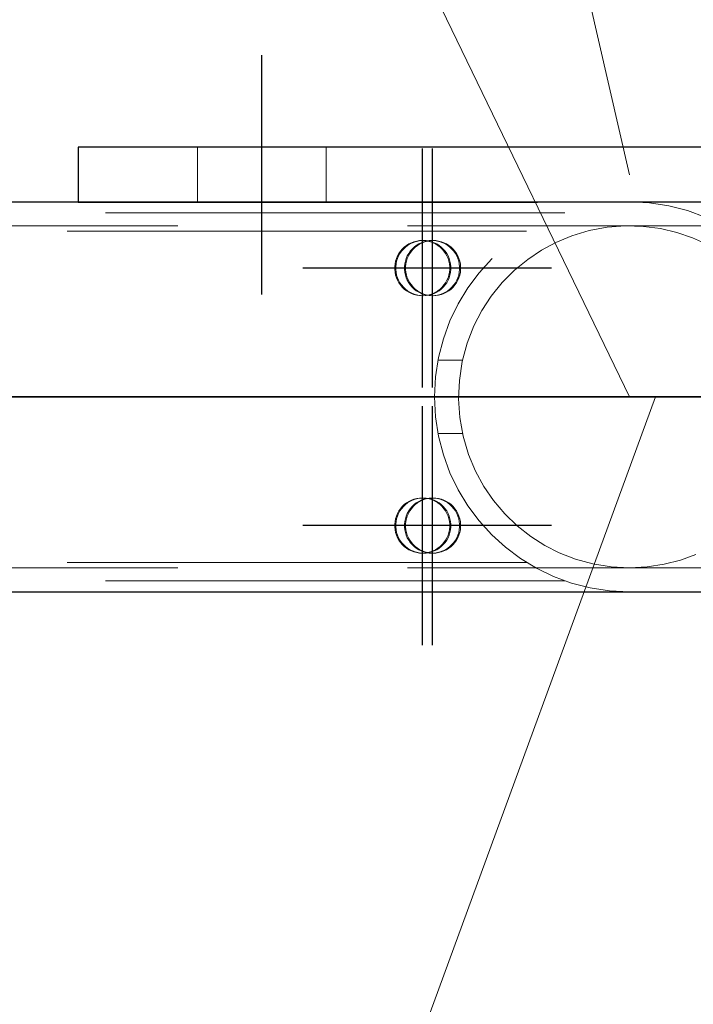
# Model space of a CAD drawing. Header units: millimetres. Extents: x -851 to 2, y 9346 to 10016.
# Tile 55 of 256: x -637.19 to -633.52, y 9389.63 to 9394.98. Entities that reach past the tile are written whole.
import ezdxf

# ---------------------------------------------------------------- set-up
doc = ezdxf.new("R2010")
doc.units = ezdxf.units.MM
doc.header["$LTSCALE"] = 10
doc.linetypes.add('HIDDEN', pattern=[0.375, 0.25, -0.125])
doc.linetypes.add('MITTE', pattern=[2, 1.25, -0.25, 0.25, -0.25])
for name, color, linetype, lineweight in [('PS_Hidden', 2, 'HIDDEN', 9), ('PS_Pos', 1, 'Continuous', 15), ('PS_Shape', 161, 'Continuous', 30), ('PS_SOLID', 7, 'Continuous', 30)]:
    doc.layers.add(name, color=color, linetype=linetype, lineweight=lineweight)
doc.layers.add('PS_Mid', color=5, linetype='MITTE')

# ---------------------------------------------------------------- blocks, each defined once
blk = doc.blocks.new('*X1129')
at = {"layer": 'PS_Hidden', "color": 2, "linetype": 'HIDDEN'}
for p, q in [((-636.2184, 9394.2892), (-636.2184, 9393.9892)), ((-635.5184, 9394.2892), (-635.5184, 9393.9892)), ((-636.8684, 9393.992), (-636.8684, 9393.9892)), ((-636.8684, 9393.9892), (-630.8684, 9393.9892)), ((-634.2199, 9393.932), (-643.5684, 9393.932)), ((-781.326, 9393.862), (-486.126, 9393.862)), ((-633.9899, 9393.854), (-634.0885, 9393.8356)), ((-633.89, 9393.8618), (-633.9899, 9393.854)), ((-633.7929, 9393.859), (-633.89, 9393.8618)), ((-633.6997, 9393.8466), (-633.7929, 9393.859)), ((-634.4284, 9393.832), (-643.5684, 9393.832)), ((-634.1822, 9393.8074), (-634.2683, 9393.7716)), ((-634.0885, 9393.8356), (-634.1822, 9393.8074)), ((-633.6105, 9393.8256), (-633.6997, 9393.8466)), ((-633.5254, 9393.7965), (-633.6105, 9393.8256)), ((-635.0816, 9393.7552), (-635.0936, 9393.7459)), ((-635.0876, 9393.7459), (-635.0757, 9393.7552)), ((-635.0687, 9393.7632), (-635.0816, 9393.7552)), ((-635.0757, 9393.7552), (-635.0628, 9393.7632)), ((-635.0551, 9393.7699), (-635.0687, 9393.7632)), ((-635.0628, 9393.7632), (-635.0492, 9393.7699)), ((-635.0409, 9393.7752), (-635.0551, 9393.7699)), ((-635.0492, 9393.7699), (-635.0349, 9393.7752)), ((-635.0262, 9393.779), (-635.0409, 9393.7752)), ((-635.0282, 9393.7552), (-635.0402, 9393.7459)), ((-635.0349, 9393.7752), (-635.0203, 9393.779)), ((-635.0343, 9393.7459), (-635.0223, 9393.7552)), ((-635.0153, 9393.7632), (-635.0282, 9393.7552)), ((-635.0112, 9393.7813), (-635.0262, 9393.779)), ((-635.0223, 9393.7552), (-635.0094, 9393.7632)), ((-635.0203, 9393.779), (-635.0053, 9393.7813)), ((-635.0017, 9393.7699), (-635.0153, 9393.7632)), ((-634.996, 9393.782), (-635.0112, 9393.7813)), ((-635.0094, 9393.7632), (-634.9958, 9393.7699)), ((-635.0053, 9393.7813), (-634.9901, 9393.782)), ((-634.9875, 9393.7752), (-635.0017, 9393.7699)), ((-634.9809, 9393.7813), (-634.996, 9393.782)), ((-634.9901, 9393.782), (-634.996, 9393.782)), ((-634.9958, 9393.7699), (-634.9816, 9393.7752)), ((-634.9901, 9393.782), (-634.975, 9393.7813)), ((-634.9728, 9393.779), (-634.9875, 9393.7752)), ((-634.9816, 9393.7752), (-634.9669, 9393.779)), ((-634.9659, 9393.779), (-634.9809, 9393.7813)), ((-634.975, 9393.7813), (-634.96, 9393.779)), ((-634.9578, 9393.7813), (-634.9728, 9393.779)), ((-634.9669, 9393.779), (-634.9519, 9393.7813)), ((-634.9512, 9393.7752), (-634.9659, 9393.779)), ((-634.96, 9393.779), (-634.9453, 9393.7752)), ((-634.9427, 9393.782), (-634.9578, 9393.7813)), ((-634.9519, 9393.7813), (-634.9367, 9393.782)), ((-634.937, 9393.7699), (-634.9512, 9393.7752)), ((-634.9453, 9393.7752), (-634.9311, 9393.7699)), ((-634.9275, 9393.7813), (-634.9427, 9393.782)), ((-634.9367, 9393.782), (-634.9427, 9393.782)), ((-634.9234, 9393.7632), (-634.937, 9393.7699)), ((-634.9367, 9393.782), (-634.9216, 9393.7813)), ((-634.9311, 9393.7699), (-634.9174, 9393.7632)), ((-634.9125, 9393.779), (-634.9275, 9393.7813)), ((-634.9105, 9393.7552), (-634.9234, 9393.7632)), ((-634.9216, 9393.7813), (-634.9066, 9393.779)), ((-634.9174, 9393.7632), (-634.9046, 9393.7552)), ((-634.8978, 9393.7752), (-634.9125, 9393.779)), ((-634.8985, 9393.7459), (-634.9105, 9393.7552)), ((-634.9066, 9393.779), (-634.8919, 9393.7752)), ((-634.9046, 9393.7552), (-634.8926, 9393.7459)), ((-634.8836, 9393.7699), (-634.8978, 9393.7752)), ((-634.8919, 9393.7752), (-634.8777, 9393.7699)), ((-634.87, 9393.7632), (-634.8836, 9393.7699)), ((-634.8777, 9393.7699), (-634.8641, 9393.7632)), ((-634.8571, 9393.7552), (-634.87, 9393.7632)), ((-634.8641, 9393.7632), (-634.8512, 9393.7552)), ((-634.8451, 9393.7459), (-634.8571, 9393.7552)), ((-634.8512, 9393.7552), (-634.8392, 9393.7459)), ((-634.2683, 9393.7716), (-634.3464, 9393.7297)), ((-633.4447, 9393.7598), (-633.5254, 9393.7965)), ((-635.1305, 9393.6981), (-635.1365, 9393.6841)), ((-635.1231, 9393.7114), (-635.1305, 9393.6981)), ((-635.1305, 9393.6841), (-635.1245, 9393.6981)), ((-635.1245, 9393.6981), (-635.1172, 9393.7114)), ((-635.1145, 9393.7239), (-635.1231, 9393.7114)), ((-635.1172, 9393.7114), (-635.1085, 9393.7239)), ((-635.1046, 9393.7354), (-635.1145, 9393.7239)), ((-635.1085, 9393.7239), (-635.0986, 9393.7354)), ((-635.0936, 9393.7459), (-635.1046, 9393.7354)), ((-635.0986, 9393.7354), (-635.0876, 9393.7459)), ((-635.0771, 9393.6981), (-635.0831, 9393.6841)), ((-635.0772, 9393.6841), (-635.0712, 9393.6981)), ((-635.0697, 9393.7114), (-635.0771, 9393.6981)), ((-635.0712, 9393.6981), (-635.0638, 9393.7114)), ((-635.0611, 9393.7239), (-635.0697, 9393.7114)), ((-635.0638, 9393.7114), (-635.0551, 9393.7239)), ((-635.0512, 9393.7354), (-635.0611, 9393.7239)), ((-635.0551, 9393.7239), (-635.0453, 9393.7354)), ((-635.0402, 9393.7459), (-635.0512, 9393.7354)), ((-635.0453, 9393.7354), (-635.0343, 9393.7459)), ((-634.8875, 9393.7354), (-634.8985, 9393.7459)), ((-634.8926, 9393.7459), (-634.8816, 9393.7354)), ((-634.8776, 9393.7239), (-634.8875, 9393.7354)), ((-634.8816, 9393.7354), (-634.8717, 9393.7239)), ((-634.869, 9393.7114), (-634.8776, 9393.7239)), ((-634.8717, 9393.7239), (-634.863, 9393.7114)), ((-634.8616, 9393.6981), (-634.869, 9393.7114)), ((-634.863, 9393.7114), (-634.8557, 9393.6981)), ((-634.8556, 9393.6841), (-634.8616, 9393.6981)), ((-634.8557, 9393.6981), (-634.8497, 9393.6841)), ((-634.8341, 9393.7354), (-634.8451, 9393.7459)), ((-634.8392, 9393.7459), (-634.8282, 9393.7354)), ((-634.8243, 9393.7239), (-634.8341, 9393.7354)), ((-634.8282, 9393.7354), (-634.8183, 9393.7239)), ((-634.8156, 9393.7114), (-634.8243, 9393.7239)), ((-634.8183, 9393.7239), (-634.8097, 9393.7114)), ((-634.8082, 9393.6981), (-634.8156, 9393.7114)), ((-634.8097, 9393.7114), (-634.8023, 9393.6981)), ((-634.8023, 9393.6841), (-634.8082, 9393.6981)), ((-634.8023, 9393.6981), (-634.7963, 9393.6841)), ((-634.3464, 9393.7297), (-634.4221, 9393.6791)), ((-635.1441, 9393.6548), (-635.1456, 9393.6396)), ((-635.141, 9393.6696), (-635.1441, 9393.6548)), ((-635.1365, 9393.6841), (-635.141, 9393.6696)), ((-635.1397, 9393.6396), (-635.1381, 9393.6548)), ((-635.1381, 9393.6548), (-635.1351, 9393.6696)), ((-635.1351, 9393.6696), (-635.1305, 9393.6841)), ((-635.0907, 9393.6548), (-635.0922, 9393.6396)), ((-635.0876, 9393.6696), (-635.0907, 9393.6548)), ((-635.0831, 9393.6841), (-635.0876, 9393.6696)), ((-635.0863, 9393.6396), (-635.0848, 9393.6548)), ((-635.0848, 9393.6548), (-635.0817, 9393.6696)), ((-635.0817, 9393.6696), (-635.0772, 9393.6841)), ((-634.8511, 9393.6696), (-634.8556, 9393.6841)), ((-634.848, 9393.6548), (-634.8511, 9393.6696)), ((-634.8497, 9393.6841), (-634.8452, 9393.6696)), ((-634.8465, 9393.6396), (-634.848, 9393.6548)), ((-634.8452, 9393.6696), (-634.8421, 9393.6548)), ((-634.8421, 9393.6548), (-634.8406, 9393.6396)), ((-634.7977, 9393.6696), (-634.8023, 9393.6841)), ((-634.7947, 9393.6548), (-634.7977, 9393.6696)), ((-634.7963, 9393.6841), (-634.7918, 9393.6696)), ((-634.7931, 9393.6396), (-634.7947, 9393.6548)), ((-634.7918, 9393.6696), (-634.7887, 9393.6548)), ((-634.7887, 9393.6548), (-634.7872, 9393.6396)), ((-634.4221, 9393.6791), (-634.4942, 9393.62)), ((-635.1456, 9393.6396), (-635.1456, 9393.6244)), ((-635.1456, 9393.6244), (-635.1441, 9393.6093)), ((-635.1441, 9393.6093), (-635.141, 9393.5944)), ((-635.141, 9393.5944), (-635.1365, 9393.5799)), ((-635.1397, 9393.6244), (-635.1397, 9393.6396)), ((-635.1381, 9393.6093), (-635.1397, 9393.6244)), ((-635.1351, 9393.5944), (-635.1381, 9393.6093)), ((-635.1305, 9393.5799), (-635.1351, 9393.5944)), ((-635.0922, 9393.6396), (-635.0922, 9393.6244)), ((-635.0922, 9393.6244), (-635.0907, 9393.6093)), ((-635.0907, 9393.6093), (-635.0876, 9393.5944)), ((-635.0876, 9393.5944), (-635.0831, 9393.5799)), ((-635.0863, 9393.6244), (-635.0863, 9393.6396)), ((-635.0848, 9393.6093), (-635.0863, 9393.6244)), ((-635.0817, 9393.5944), (-635.0848, 9393.6093)), ((-635.0772, 9393.5799), (-635.0817, 9393.5944)), ((-634.8556, 9393.5799), (-634.8511, 9393.5944)), ((-634.8511, 9393.5944), (-634.848, 9393.6093)), ((-634.8452, 9393.5944), (-634.8497, 9393.5799)), ((-634.848, 9393.6093), (-634.8465, 9393.6244)), ((-634.8465, 9393.6244), (-634.8465, 9393.6396)), ((-634.8421, 9393.6093), (-634.8452, 9393.5944)), ((-634.8406, 9393.6244), (-634.8421, 9393.6093)), ((-634.8406, 9393.6396), (-634.8406, 9393.6244)), ((-634.8023, 9393.5799), (-634.7977, 9393.5944)), ((-634.7977, 9393.5944), (-634.7947, 9393.6093)), ((-634.7918, 9393.5944), (-634.7963, 9393.5799)), ((-634.7947, 9393.6093), (-634.7931, 9393.6244)), ((-634.7931, 9393.6244), (-634.7931, 9393.6396)), ((-634.7887, 9393.6093), (-634.7918, 9393.5944)), ((-634.7872, 9393.6244), (-634.7887, 9393.6093)), ((-634.7872, 9393.6396), (-634.7872, 9393.6244)), ((-634.4942, 9393.62), (-634.5607, 9393.5529)), ((-635.1365, 9393.5799), (-635.1305, 9393.566)), ((-635.1245, 9393.566), (-635.1305, 9393.5799)), ((-635.1305, 9393.566), (-635.1231, 9393.5527)), ((-635.1172, 9393.5527), (-635.1245, 9393.566)), ((-635.1231, 9393.5527), (-635.1145, 9393.5402)), ((-635.1085, 9393.5402), (-635.1172, 9393.5527)), ((-635.1145, 9393.5402), (-635.1046, 9393.5287)), ((-635.0986, 9393.5287), (-635.1085, 9393.5402)), ((-635.0831, 9393.5799), (-635.0771, 9393.566)), ((-635.0712, 9393.566), (-635.0772, 9393.5799)), ((-635.0771, 9393.566), (-635.0697, 9393.5527)), ((-635.0638, 9393.5527), (-635.0712, 9393.566)), ((-635.0697, 9393.5527), (-635.0611, 9393.5402)), ((-635.0551, 9393.5402), (-635.0638, 9393.5527)), ((-635.0611, 9393.5402), (-635.0512, 9393.5287)), ((-635.0453, 9393.5287), (-635.0551, 9393.5402)), ((-634.8875, 9393.5287), (-634.8776, 9393.5402)), ((-634.8717, 9393.5402), (-634.8816, 9393.5287)), ((-634.8776, 9393.5402), (-634.869, 9393.5527)), ((-634.863, 9393.5527), (-634.8717, 9393.5402)), ((-634.869, 9393.5527), (-634.8616, 9393.566)), ((-634.8557, 9393.566), (-634.863, 9393.5527)), ((-634.8616, 9393.566), (-634.8556, 9393.5799)), ((-634.8497, 9393.5799), (-634.8557, 9393.566)), ((-634.8341, 9393.5287), (-634.8243, 9393.5402)), ((-634.8183, 9393.5402), (-634.8282, 9393.5287)), ((-634.8243, 9393.5402), (-634.8156, 9393.5527)), ((-634.8097, 9393.5527), (-634.8183, 9393.5402)), ((-634.8156, 9393.5527), (-634.8082, 9393.566)), ((-634.8023, 9393.566), (-634.8097, 9393.5527)), ((-634.8082, 9393.566), (-634.8023, 9393.5799)), ((-634.7963, 9393.5799), (-634.8023, 9393.566)), ((-634.5607, 9393.5529), (-634.6201, 9393.4794)), ((-635.1046, 9393.5287), (-635.0936, 9393.5182)), ((-635.0876, 9393.5182), (-635.0986, 9393.5287)), ((-635.0936, 9393.5182), (-635.0816, 9393.5089)), ((-635.0757, 9393.5089), (-635.0876, 9393.5182)), ((-635.0816, 9393.5089), (-635.0687, 9393.5009)), ((-635.0628, 9393.5009), (-635.0757, 9393.5089)), ((-635.0687, 9393.5009), (-635.0551, 9393.4942)), ((-635.0492, 9393.4942), (-635.0628, 9393.5009)), ((-635.0551, 9393.4942), (-635.0409, 9393.4889)), ((-635.0512, 9393.5287), (-635.0402, 9393.5182)), ((-635.0349, 9393.4889), (-635.0492, 9393.4942)), ((-635.0343, 9393.5182), (-635.0453, 9393.5287)), ((-635.0409, 9393.4889), (-635.0262, 9393.4851)), ((-635.0402, 9393.5182), (-635.0282, 9393.5089)), ((-635.0203, 9393.4851), (-635.0349, 9393.4889)), ((-635.0223, 9393.5089), (-635.0343, 9393.5182)), ((-635.0282, 9393.5089), (-635.0153, 9393.5009)), ((-635.0262, 9393.4851), (-635.0112, 9393.4828)), ((-635.0094, 9393.5009), (-635.0223, 9393.5089)), ((-635.0053, 9393.4828), (-635.0203, 9393.4851)), ((-635.0153, 9393.5009), (-635.0017, 9393.4942)), ((-635.0112, 9393.4828), (-634.996, 9393.482)), ((-634.9958, 9393.4942), (-635.0094, 9393.5009)), ((-634.9901, 9393.482), (-635.0053, 9393.4828)), ((-635.0017, 9393.4942), (-634.9875, 9393.4889)), ((-634.996, 9393.482), (-634.9809, 9393.4828)), ((-634.9901, 9393.482), (-634.996, 9393.482)), ((-634.9816, 9393.4889), (-634.9958, 9393.4942)), ((-634.975, 9393.4828), (-634.9901, 9393.482)), ((-634.9875, 9393.4889), (-634.9728, 9393.4851)), ((-634.9669, 9393.4851), (-634.9816, 9393.4889)), ((-634.9809, 9393.4828), (-634.9659, 9393.4851)), ((-634.96, 9393.4851), (-634.975, 9393.4828)), ((-634.9728, 9393.4851), (-634.9578, 9393.4828)), ((-634.9519, 9393.4828), (-634.9669, 9393.4851)), ((-634.9659, 9393.4851), (-634.9512, 9393.4889)), ((-634.9453, 9393.4889), (-634.96, 9393.4851)), ((-634.9578, 9393.4828), (-634.9427, 9393.482)), ((-634.9367, 9393.482), (-634.9519, 9393.4828)), ((-634.9512, 9393.4889), (-634.937, 9393.4942)), ((-634.9311, 9393.4942), (-634.9453, 9393.4889)), ((-634.9427, 9393.482), (-634.9275, 9393.4828)), ((-634.9367, 9393.482), (-634.9427, 9393.482)), ((-634.937, 9393.4942), (-634.9234, 9393.5009)), ((-634.9216, 9393.4828), (-634.9367, 9393.482)), ((-634.9174, 9393.5009), (-634.9311, 9393.4942)), ((-634.9275, 9393.4828), (-634.9125, 9393.4851)), ((-634.9234, 9393.5009), (-634.9105, 9393.5089)), ((-634.9066, 9393.4851), (-634.9216, 9393.4828)), ((-634.9046, 9393.5089), (-634.9174, 9393.5009)), ((-634.9125, 9393.4851), (-634.8978, 9393.4889)), ((-634.9105, 9393.5089), (-634.8985, 9393.5182)), ((-634.8919, 9393.4889), (-634.9066, 9393.4851)), ((-634.8926, 9393.5182), (-634.9046, 9393.5089)), ((-634.8985, 9393.5182), (-634.8875, 9393.5287)), ((-634.8978, 9393.4889), (-634.8836, 9393.4942)), ((-634.8816, 9393.5287), (-634.8926, 9393.5182)), ((-634.8777, 9393.4942), (-634.8919, 9393.4889)), ((-634.8836, 9393.4942), (-634.87, 9393.5009)), ((-634.8641, 9393.5009), (-634.8777, 9393.4942)), ((-634.87, 9393.5009), (-634.8571, 9393.5089)), ((-634.8512, 9393.5089), (-634.8641, 9393.5009)), ((-634.8571, 9393.5089), (-634.8451, 9393.5182)), ((-634.8392, 9393.5182), (-634.8512, 9393.5089)), ((-634.8451, 9393.5182), (-634.8341, 9393.5287)), ((-634.8282, 9393.5287), (-634.8392, 9393.5182)), ((-634.6201, 9393.4794), (-634.6712, 9393.4015)), ((-634.6712, 9393.4015), (-634.7147, 9393.3174)), ((-634.7147, 9393.3174), (-634.7514, 9393.2238)), ((-634.7514, 9393.2238), (-634.7783, 9393.1239)), ((-634.9093, 9393.132), (-634.7766, 9393.132)), ((-634.7783, 9393.1239), (-634.7939, 9393.0216)), ((-634.7939, 9393.0216), (-634.7983, 9392.9212)), ((-634.7983, 9392.9212), (-634.7915, 9392.82)), ((-634.7915, 9392.82), (-634.7733, 9392.7178)), ((-634.9093, 9392.732), (-634.7766, 9392.732)), ((-634.7733, 9392.7178), (-634.7441, 9392.6191)), ((-634.7441, 9392.6191), (-634.7056, 9392.5273)), ((-634.7056, 9392.5273), (-634.6608, 9392.4452)), ((-634.6608, 9392.4452), (-634.6077, 9392.3681)), ((-635.0816, 9392.3552), (-635.0936, 9392.3459)), ((-635.0876, 9392.3459), (-635.0757, 9392.3552)), ((-635.0687, 9392.3632), (-635.0816, 9392.3552)), ((-635.0757, 9392.3552), (-635.0628, 9392.3632)), ((-635.0551, 9392.3699), (-635.0687, 9392.3632)), ((-635.0628, 9392.3632), (-635.0492, 9392.3699)), ((-635.0409, 9392.3752), (-635.0551, 9392.3699)), ((-635.0492, 9392.3699), (-635.0349, 9392.3752)), ((-635.0262, 9392.379), (-635.0409, 9392.3752)), ((-635.0282, 9392.3552), (-635.0402, 9392.3459)), ((-635.0349, 9392.3752), (-635.0203, 9392.379)), ((-635.0343, 9392.3459), (-635.0223, 9392.3552)), ((-635.0153, 9392.3632), (-635.0282, 9392.3552)), ((-635.0112, 9392.3813), (-635.0262, 9392.379)), ((-635.0223, 9392.3552), (-635.0094, 9392.3632)), ((-635.0203, 9392.379), (-635.0053, 9392.3813)), ((-635.0017, 9392.3699), (-635.0153, 9392.3632)), ((-634.996, 9392.382), (-635.0112, 9392.3813)), ((-635.0094, 9392.3632), (-634.9958, 9392.3699)), ((-635.0053, 9392.3813), (-634.9901, 9392.382)), ((-634.9875, 9392.3752), (-635.0017, 9392.3699)), ((-634.9809, 9392.3813), (-634.996, 9392.382)), ((-634.9901, 9392.382), (-634.996, 9392.382)), ((-634.9958, 9392.3699), (-634.9816, 9392.3752)), ((-634.9901, 9392.382), (-634.975, 9392.3813)), ((-634.9728, 9392.379), (-634.9875, 9392.3752)), ((-634.9816, 9392.3752), (-634.9669, 9392.379)), ((-634.9659, 9392.379), (-634.9809, 9392.3813)), ((-634.975, 9392.3813), (-634.96, 9392.379)), ((-634.9578, 9392.3813), (-634.9728, 9392.379)), ((-634.9669, 9392.379), (-634.9519, 9392.3813)), ((-634.9512, 9392.3752), (-634.9659, 9392.379)), ((-634.96, 9392.379), (-634.9453, 9392.3752)), ((-634.9427, 9392.382), (-634.9578, 9392.3813)), ((-634.9519, 9392.3813), (-634.9367, 9392.382)), ((-634.937, 9392.3699), (-634.9512, 9392.3752)), ((-634.9453, 9392.3752), (-634.9311, 9392.3699)), ((-634.9275, 9392.3813), (-634.9427, 9392.382)), ((-634.9367, 9392.382), (-634.9427, 9392.382)), ((-634.9234, 9392.3632), (-634.937, 9392.3699)), ((-634.9367, 9392.382), (-634.9216, 9392.3813)), ((-634.9311, 9392.3699), (-634.9174, 9392.3632)), ((-634.9125, 9392.379), (-634.9275, 9392.3813)), ((-634.9105, 9392.3552), (-634.9234, 9392.3632)), ((-634.9216, 9392.3813), (-634.9066, 9392.379)), ((-634.9174, 9392.3632), (-634.9046, 9392.3552)), ((-634.8978, 9392.3752), (-634.9125, 9392.379)), ((-634.8985, 9392.3459), (-634.9105, 9392.3552)), ((-634.9066, 9392.379), (-634.8919, 9392.3752)), ((-634.9046, 9392.3552), (-634.8926, 9392.3459)), ((-634.8836, 9392.3699), (-634.8978, 9392.3752)), ((-634.8919, 9392.3752), (-634.8777, 9392.3699)), ((-634.87, 9392.3632), (-634.8836, 9392.3699)), ((-634.8777, 9392.3699), (-634.8641, 9392.3632)), ((-634.8571, 9392.3552), (-634.87, 9392.3632)), ((-634.8641, 9392.3632), (-634.8512, 9392.3552)), ((-634.8451, 9392.3459), (-634.8571, 9392.3552)), ((-634.8512, 9392.3552), (-634.8392, 9392.3459)), ((-634.6077, 9392.3681), (-634.5467, 9392.2958)), ((-635.1231, 9392.3114), (-635.1305, 9392.2981)), ((-635.1245, 9392.2981), (-635.1172, 9392.3114)), ((-635.1145, 9392.3239), (-635.1231, 9392.3114)), ((-635.1172, 9392.3114), (-635.1085, 9392.3239)), ((-635.1046, 9392.3354), (-635.1145, 9392.3239)), ((-635.1085, 9392.3239), (-635.0986, 9392.3354)), ((-635.0936, 9392.3459), (-635.1046, 9392.3354)), ((-635.0986, 9392.3354), (-635.0876, 9392.3459)), ((-635.0697, 9392.3114), (-635.0771, 9392.2981)), ((-635.0712, 9392.2981), (-635.0638, 9392.3114)), ((-635.0611, 9392.3239), (-635.0697, 9392.3114)), ((-635.0638, 9392.3114), (-635.0551, 9392.3239)), ((-635.0512, 9392.3354), (-635.0611, 9392.3239)), ((-635.0551, 9392.3239), (-635.0453, 9392.3354)), ((-635.0402, 9392.3459), (-635.0512, 9392.3354)), ((-635.0453, 9392.3354), (-635.0343, 9392.3459)), ((-634.8875, 9392.3354), (-634.8985, 9392.3459)), ((-634.8926, 9392.3459), (-634.8816, 9392.3354)), ((-634.8776, 9392.3239), (-634.8875, 9392.3354)), ((-634.8816, 9392.3354), (-634.8717, 9392.3239)), ((-634.869, 9392.3114), (-634.8776, 9392.3239)), ((-634.8717, 9392.3239), (-634.863, 9392.3114)), ((-634.8616, 9392.2981), (-634.869, 9392.3114)), ((-634.863, 9392.3114), (-634.8557, 9392.2981)), ((-634.8341, 9392.3354), (-634.8451, 9392.3459)), ((-634.8392, 9392.3459), (-634.8282, 9392.3354)), ((-634.8243, 9392.3239), (-634.8341, 9392.3354)), ((-634.8282, 9392.3354), (-634.8183, 9392.3239)), ((-634.8156, 9392.3114), (-634.8243, 9392.3239)), ((-634.8183, 9392.3239), (-634.8097, 9392.3114)), ((-634.8082, 9392.2981), (-634.8156, 9392.3114)), ((-634.8097, 9392.3114), (-634.8023, 9392.2981)), ((-635.1441, 9392.2548), (-635.1456, 9392.2396)), ((-635.141, 9392.2696), (-635.1441, 9392.2548)), ((-635.1365, 9392.2841), (-635.141, 9392.2696)), ((-635.1397, 9392.2396), (-635.1381, 9392.2548)), ((-635.1381, 9392.2548), (-635.1351, 9392.2696)), ((-635.1305, 9392.2981), (-635.1365, 9392.2841)), ((-635.1351, 9392.2696), (-635.1305, 9392.2841)), ((-635.1305, 9392.2841), (-635.1245, 9392.2981)), ((-635.0907, 9392.2548), (-635.0922, 9392.2396)), ((-635.0876, 9392.2696), (-635.0907, 9392.2548)), ((-635.0831, 9392.2841), (-635.0876, 9392.2696)), ((-635.0863, 9392.2396), (-635.0848, 9392.2548)), ((-635.0848, 9392.2548), (-635.0817, 9392.2696)), ((-635.0771, 9392.2981), (-635.0831, 9392.2841)), ((-635.0817, 9392.2696), (-635.0772, 9392.2841)), ((-635.0772, 9392.2841), (-635.0712, 9392.2981)), ((-634.8556, 9392.2841), (-634.8616, 9392.2981)), ((-634.8557, 9392.2981), (-634.8497, 9392.2841)), ((-634.8511, 9392.2696), (-634.8556, 9392.2841)), ((-634.848, 9392.2548), (-634.8511, 9392.2696)), ((-634.8497, 9392.2841), (-634.8452, 9392.2696)), ((-634.8465, 9392.2396), (-634.848, 9392.2548)), ((-634.8452, 9392.2696), (-634.8421, 9392.2548)), ((-634.8421, 9392.2548), (-634.8406, 9392.2396)), ((-634.8023, 9392.2841), (-634.8082, 9392.2981)), ((-634.8023, 9392.2981), (-634.7963, 9392.2841)), ((-634.7977, 9392.2696), (-634.8023, 9392.2841)), ((-634.7947, 9392.2548), (-634.7977, 9392.2696)), ((-634.7963, 9392.2841), (-634.7918, 9392.2696)), ((-634.7931, 9392.2396), (-634.7947, 9392.2548)), ((-634.7918, 9392.2696), (-634.7887, 9392.2548)), ((-634.7887, 9392.2548), (-634.7872, 9392.2396)), ((-634.5467, 9392.2958), (-634.4788, 9392.2304)), ((-635.1456, 9392.2396), (-635.1456, 9392.2244)), ((-635.1456, 9392.2244), (-635.1441, 9392.2093)), ((-635.1441, 9392.2093), (-635.141, 9392.1944)), ((-635.141, 9392.1944), (-635.1365, 9392.1799)), ((-635.1397, 9392.2244), (-635.1397, 9392.2396)), ((-635.1381, 9392.2093), (-635.1397, 9392.2244)), ((-635.1351, 9392.1944), (-635.1381, 9392.2093)), ((-635.1305, 9392.1799), (-635.1351, 9392.1944)), ((-635.0922, 9392.2396), (-635.0922, 9392.2244)), ((-635.0922, 9392.2244), (-635.0907, 9392.2093)), ((-635.0907, 9392.2093), (-635.0876, 9392.1944)), ((-635.0876, 9392.1944), (-635.0831, 9392.1799)), ((-635.0863, 9392.2244), (-635.0863, 9392.2396)), ((-635.0848, 9392.2093), (-635.0863, 9392.2244)), ((-635.0817, 9392.1944), (-635.0848, 9392.2093)), ((-635.0772, 9392.1799), (-635.0817, 9392.1944)), ((-634.8556, 9392.1799), (-634.8511, 9392.1944)), ((-634.8511, 9392.1944), (-634.848, 9392.2093)), ((-634.8452, 9392.1944), (-634.8497, 9392.1799)), ((-634.848, 9392.2093), (-634.8465, 9392.2244)), ((-634.8465, 9392.2244), (-634.8465, 9392.2396)), ((-634.8421, 9392.2093), (-634.8452, 9392.1944)), ((-634.8406, 9392.2244), (-634.8421, 9392.2093)), ((-634.8406, 9392.2396), (-634.8406, 9392.2244)), ((-634.8023, 9392.1799), (-634.7977, 9392.1944)), ((-634.7977, 9392.1944), (-634.7947, 9392.2093)), ((-634.7918, 9392.1944), (-634.7963, 9392.1799)), ((-634.7947, 9392.2093), (-634.7931, 9392.2244)), ((-634.7931, 9392.2244), (-634.7931, 9392.2396)), ((-634.7887, 9392.2093), (-634.7918, 9392.1944)), ((-634.7872, 9392.2244), (-634.7887, 9392.2093)), ((-634.7872, 9392.2396), (-634.7872, 9392.2244)), ((-634.4788, 9392.2304), (-634.4057, 9392.1731)), ((-635.1365, 9392.1799), (-635.1305, 9392.166)), ((-635.1245, 9392.166), (-635.1305, 9392.1799)), ((-635.1305, 9392.166), (-635.1231, 9392.1527)), ((-635.1172, 9392.1527), (-635.1245, 9392.166)), ((-635.1231, 9392.1527), (-635.1145, 9392.1402)), ((-635.1085, 9392.1402), (-635.1172, 9392.1527)), ((-635.0831, 9392.1799), (-635.0771, 9392.166)), ((-635.0712, 9392.166), (-635.0772, 9392.1799)), ((-635.0771, 9392.166), (-635.0697, 9392.1527)), ((-635.0638, 9392.1527), (-635.0712, 9392.166)), ((-635.0697, 9392.1527), (-635.0611, 9392.1402)), ((-635.0551, 9392.1402), (-635.0638, 9392.1527)), ((-634.8776, 9392.1402), (-634.869, 9392.1527)), ((-634.863, 9392.1527), (-634.8717, 9392.1402)), ((-634.869, 9392.1527), (-634.8616, 9392.166)), ((-634.8557, 9392.166), (-634.863, 9392.1527)), ((-634.8616, 9392.166), (-634.8556, 9392.1799)), ((-634.8497, 9392.1799), (-634.8557, 9392.166)), ((-634.8243, 9392.1402), (-634.8156, 9392.1527)), ((-634.8097, 9392.1527), (-634.8183, 9392.1402)), ((-634.8156, 9392.1527), (-634.8082, 9392.166)), ((-634.8023, 9392.166), (-634.8097, 9392.1527)), ((-634.8082, 9392.166), (-634.8023, 9392.1799)), ((-634.7963, 9392.1799), (-634.8023, 9392.166)), ((-634.4057, 9392.1731), (-634.3295, 9392.1244)), ((-635.1145, 9392.1402), (-635.1046, 9392.1287)), ((-635.0986, 9392.1287), (-635.1085, 9392.1402)), ((-635.1046, 9392.1287), (-635.0936, 9392.1182)), ((-635.0876, 9392.1182), (-635.0986, 9392.1287)), ((-635.0936, 9392.1182), (-635.0816, 9392.1089)), ((-635.0757, 9392.1089), (-635.0876, 9392.1182)), ((-635.0816, 9392.1089), (-635.0687, 9392.1009)), ((-635.0628, 9392.1009), (-635.0757, 9392.1089)), ((-635.0687, 9392.1009), (-635.0551, 9392.0942)), ((-635.0492, 9392.0942), (-635.0628, 9392.1009)), ((-635.0611, 9392.1402), (-635.0512, 9392.1287)), ((-635.0453, 9392.1287), (-635.0551, 9392.1402)), ((-635.0551, 9392.0942), (-635.0409, 9392.0889)), ((-635.0512, 9392.1287), (-635.0402, 9392.1182)), ((-635.0349, 9392.0889), (-635.0492, 9392.0942)), ((-635.0343, 9392.1182), (-635.0453, 9392.1287)), ((-635.0409, 9392.0889), (-635.0262, 9392.0851)), ((-635.0402, 9392.1182), (-635.0282, 9392.1089)), ((-635.0203, 9392.0851), (-635.0349, 9392.0889)), ((-635.0223, 9392.1089), (-635.0343, 9392.1182)), ((-635.0282, 9392.1089), (-635.0153, 9392.1009)), ((-635.0094, 9392.1009), (-635.0223, 9392.1089)), ((-635.0153, 9392.1009), (-635.0017, 9392.0942)), ((-634.9958, 9392.0942), (-635.0094, 9392.1009)), ((-635.0017, 9392.0942), (-634.9875, 9392.0889)), ((-634.9816, 9392.0889), (-634.9958, 9392.0942)), ((-634.9875, 9392.0889), (-634.9728, 9392.0851)), ((-634.9669, 9392.0851), (-634.9816, 9392.0889)), ((-634.9659, 9392.0851), (-634.9512, 9392.0889)), ((-634.9453, 9392.0889), (-634.96, 9392.0851)), ((-634.9512, 9392.0889), (-634.937, 9392.0942)), ((-634.9311, 9392.0942), (-634.9453, 9392.0889)), ((-634.937, 9392.0942), (-634.9234, 9392.1009)), ((-634.9174, 9392.1009), (-634.9311, 9392.0942)), ((-634.9234, 9392.1009), (-634.9105, 9392.1089)), ((-634.9046, 9392.1089), (-634.9174, 9392.1009)), ((-634.9125, 9392.0851), (-634.8978, 9392.0889)), ((-634.9105, 9392.1089), (-634.8985, 9392.1182)), ((-634.8919, 9392.0889), (-634.9066, 9392.0851)), ((-634.8926, 9392.1182), (-634.9046, 9392.1089)), ((-634.8985, 9392.1182), (-634.8875, 9392.1287)), ((-634.8978, 9392.0889), (-634.8836, 9392.0942)), ((-634.8816, 9392.1287), (-634.8926, 9392.1182)), ((-634.8777, 9392.0942), (-634.8919, 9392.0889)), ((-634.8875, 9392.1287), (-634.8776, 9392.1402)), ((-634.8836, 9392.0942), (-634.87, 9392.1009)), ((-634.8717, 9392.1402), (-634.8816, 9392.1287)), ((-634.8641, 9392.1009), (-634.8777, 9392.0942)), ((-634.87, 9392.1009), (-634.8571, 9392.1089)), ((-634.8512, 9392.1089), (-634.8641, 9392.1009)), ((-634.8571, 9392.1089), (-634.8451, 9392.1182)), ((-634.8392, 9392.1182), (-634.8512, 9392.1089)), ((-634.8451, 9392.1182), (-634.8341, 9392.1287)), ((-634.8282, 9392.1287), (-634.8392, 9392.1182)), ((-634.8341, 9392.1287), (-634.8243, 9392.1402)), ((-634.8183, 9392.1402), (-634.8282, 9392.1287)), ((-634.3295, 9392.1244), (-634.2502, 9392.0841)), ((-635.0262, 9392.0851), (-635.0112, 9392.0828)), ((-635.0053, 9392.0828), (-635.0203, 9392.0851)), ((-635.0112, 9392.0828), (-634.996, 9392.082)), ((-634.9901, 9392.082), (-635.0053, 9392.0828)), ((-634.996, 9392.082), (-634.9809, 9392.0828)), ((-634.9901, 9392.082), (-634.996, 9392.082)), ((-634.975, 9392.0828), (-634.9901, 9392.082)), ((-634.9809, 9392.0828), (-634.9659, 9392.0851)), ((-634.96, 9392.0851), (-634.975, 9392.0828)), ((-634.9728, 9392.0851), (-634.9578, 9392.0828)), ((-634.9519, 9392.0828), (-634.9669, 9392.0851)), ((-634.9578, 9392.0828), (-634.9427, 9392.082)), ((-634.9367, 9392.082), (-634.9519, 9392.0828)), ((-634.9427, 9392.082), (-634.9275, 9392.0828)), ((-634.9367, 9392.082), (-634.9427, 9392.082)), ((-634.9216, 9392.0828), (-634.9367, 9392.082)), ((-634.9275, 9392.0828), (-634.9125, 9392.0851)), ((-634.9066, 9392.0851), (-634.9216, 9392.0828)), ((-634.2502, 9392.0841), (-634.1622, 9392.0497)), ((-634.1622, 9392.0497), (-634.0672, 9392.0236)), ((-633.6798, 9392.0214), (-633.5915, 9392.0442)), ((-633.5915, 9392.0442), (-633.5073, 9392.075)), ((-781.326, 9392.002), (-486.126, 9392.002)), ((-634.4284, 9392.032), (-643.5684, 9392.032)), ((-634.0672, 9392.0236), (-633.9679, 9392.0075)), ((-633.9679, 9392.0075), (-633.8684, 9392.002)), ((-633.8684, 9392.002), (-633.7721, 9392.007)), ((-633.8684, 9392.002), (-633.8684, 9392.002)), ((-633.7721, 9392.007), (-633.6798, 9392.0214)), ((-634.2199, 9391.932), (-643.5684, 9391.932))]:
    blk.add_line(p, q, dxfattribs=at)
at = {"layer": 'PS_Hidden', "extrusion": (0, 0, -1)}
for start, end in [(270, 90), (90, 270)]:
    blk.add_arc((633.8684, 9392.932), 1.06, start, end, dxfattribs=at)
at = {"layer": 'PS_Mid', "color": 5, "linetype": 'MITTE'}
for p, q in [((-635.8684, 9393.4892), (-635.8684, 9394.7892)), ((-635.8684, 9393.4892), (-635.8684, 9394.7892)), ((-634.996, 9394.282), (-634.996, 9392.982)), ((-634.9427, 9394.282), (-634.9427, 9392.982)), ((-634.346, 9393.632), (-635.646, 9393.632)), ((-634.2927, 9393.632), (-635.5927, 9393.632)), ((-783.8217, 9392.932), (-483.6304, 9392.932)), ((-631.6947, 9392.932), (-686.0421, 9392.932)), ((-581.6947, 9392.932), (-636.0421, 9392.932)), ((-634.2749, 9392.932), (-635.4284, 9392.932)), ((-633.8684, 9392.932), (-633.8684, 9392.932)), ((-634.996, 9392.882), (-634.996, 9391.582)), ((-634.9427, 9392.882), (-634.9427, 9391.582)), ((-634.346, 9392.232), (-635.646, 9392.232)), ((-634.2927, 9392.232), (-635.5927, 9392.232))]:
    blk.add_line(p, q, dxfattribs=at)
at = {"layer": 'PS_SOLID', "color": 7, "linetype": 'Continuous'}
for p, q in [((-630.8684, 9394.2892), (-636.8684, 9394.2892)), ((-636.8684, 9394.2892), (-636.8684, 9393.992)), ((-781.326, 9393.992), (-486.126, 9393.992)), ((-781.326, 9391.872), (-486.126, 9391.872))]:
    blk.add_line(p, q, dxfattribs=at)
blk = doc.blocks.new('*X1131')
at = {"color": 1}
blk.add_line((-633.726, 9392.932), (-636.8992, 9384.276), dxfattribs=at)
blk = doc.blocks.new('*X1132')
at = {"color": 1}
blk.add_line((-633.8684, 9392.932), (-636.3288, 9398.0167), dxfattribs=at)
blk = doc.blocks.new('*X1133')
at = {"color": 1}
blk.add_line((-633.8684, 9394.1392), (-636.0436, 9403.6042), dxfattribs=at)

msp = doc.modelspace()

# ---------------------------------------------------------------- block references
at = {"layer": 'PS_Pos'}
for name in ['*X1133', '*X1132', '*X1131']:
    msp.add_blockref(name, (0, 0), dxfattribs=at)
at = {"layer": 'PS_Shape', "color": 31}
msp.add_blockref('*X1129', (0, 0), dxfattribs=at)

doc.saveas('drawing.dxf')
